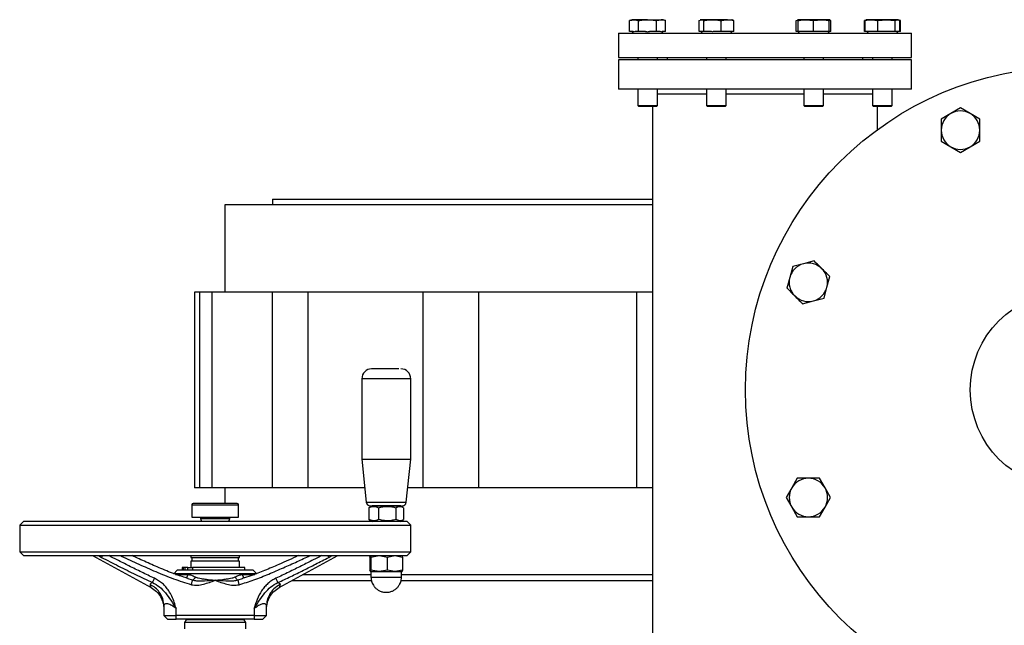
# Model space of a CAD drawing. Header units: millimetres. Extents: x 444 to 4809, y 21 to 3164.
# Tile 8 of 52: x 1477 to 1880, y 429 to 677. Entities that reach past the tile are written whole.
import ezdxf

# ---------------------------------------------------------------- set-up
doc = ezdxf.new("R2010")
doc.units = ezdxf.units.MM

msp = doc.modelspace()

# ---------------------------------------------------------------- linework, layer by layer
at = {"color": 7, "linetype": 'Continuous', "lineweight": 25}
for p, q in [((1727.48, 676.74), (1726.5, 676.38)), ((1726.5, 676.38), (1728.33, 676.74)), ((1726.5, 671.89), (1726.5, 676.38)), ((1728.33, 676.74), (1727.48, 676.74)), ((1728.33, 676.74), (1730.17, 676.38)), ((1733.85, 676.74), (1728.33, 676.74)), ((1730.17, 671.89), (1730.17, 676.38)), ((1733.85, 676.74), (1739.36, 676.74)), ((1737.52, 676.38), (1739.36, 676.74)), ((1737.52, 671.89), (1737.52, 676.38)), ((1740.21, 676.74), (1739.36, 676.74)), ((1741.2, 676.38), (1740.21, 676.74)), ((1741.2, 671.89), (1741.2, 676.38)), ((1754.89, 676.38), (1755.84, 676.74)), ((1754.89, 671.89), (1754.89, 676.38)), ((1755.62, 676.74), (1755.37, 676.65)), ((1755.84, 676.74), (1755.62, 676.74)), ((1760.34, 676.74), (1755.84, 676.74)), ((1756.79, 671.89), (1756.79, 676.38)), ((1766.49, 676.74), (1760.34, 676.74)), ((1763.89, 671.89), (1763.89, 676.38)), ((1766.49, 676.74), (1768.35, 676.74)), ((1768.61, 676.65), (1768.35, 676.74)), ((1769.09, 676.38), (1768.58, 676.57)), ((1769.09, 671.89), (1769.09, 676.38)), ((1794.69, 676.38), (1795.2, 676.57)), ((1794.69, 671.89), (1794.69, 676.38)), ((1795.42, 676.74), (1795.17, 676.65)), ((1798.61, 676.74), (1795.42, 676.74)), ((1795.42, 671.89), (1795.42, 676.38)), ((1798.61, 676.74), (1801.79, 676.38)), ((1804.97, 676.74), (1798.61, 676.74)), ((1801.79, 676.38), (1804.97, 676.74)), ((1801.79, 671.89), (1801.79, 676.38)), ((1808.15, 676.74), (1804.97, 676.74)), ((1808.4, 676.65), (1808.15, 676.74)), ((1808.15, 671.89), (1808.15, 676.38)), ((1808.89, 676.38), (1808.38, 676.57)), ((1808.89, 671.89), (1808.89, 676.38)), ((1823.06, 676.55), (1822.58, 676.38)), ((1822.58, 676.38), (1822.8, 676.42)), ((1822.58, 671.89), (1822.58, 676.38)), ((1823.34, 676.57), (1822.83, 676.38)), ((1822.83, 671.89), (1822.83, 676.38)), ((1823.56, 676.74), (1823.31, 676.65)), ((1825.43, 676.74), (1823.56, 676.74)), ((1831.58, 676.74), (1825.43, 676.74)), ((1828.03, 676.38), (1831.58, 676.74)), ((1828.03, 671.89), (1828.03, 676.38)), ((1831.58, 676.74), (1835.13, 676.38)), ((1836.08, 676.74), (1831.58, 676.74)), ((1835.13, 676.38), (1836.08, 676.74)), ((1835.13, 671.89), (1835.13, 676.38)), ((1836.08, 676.74), (1837.03, 676.38)), ((1836.29, 676.74), (1836.08, 676.74)), ((1836.55, 676.65), (1836.29, 676.74)), ((1837.28, 676.38), (1836.8, 676.55)), ((1837.03, 671.89), (1837.03, 676.38)), ((1837.05, 676.42), (1837.28, 676.38)), ((1837.28, 671.89), (1837.28, 676.38)), ((1721.89, 671.29), (1721.89, 661.29)), ((1721.89, 671.29), (1841.89, 671.29)), ((1727.93, 671.89), (1726.5, 671.89)), ((1727.43, 671.89), (1728.03, 671.29)), ((1730.17, 671.89), (1728.73, 671.89)), ((1733.05, 671.89), (1730.17, 671.89)), ((1737.52, 671.89), (1734.65, 671.89)), ((1738.96, 671.89), (1737.52, 671.89)), ((1739.66, 671.29), (1740.26, 671.89)), ((1741.2, 671.89), (1739.76, 671.89)), ((1755.63, 671.89), (1754.89, 671.89)), ((1755.57, 671.89), (1756.17, 671.29)), ((1756.05, 671.89), (1755.63, 671.89)), ((1756.79, 671.89), (1756.05, 671.89)), ((1759.57, 671.89), (1756.79, 671.89)), ((1763.89, 671.89), (1761.11, 671.89)), ((1765.92, 671.89), (1763.89, 671.89)), ((1767.05, 671.89), (1765.92, 671.89)), ((1769.09, 671.89), (1767.05, 671.89)), ((1767.8, 671.29), (1768.4, 671.89)), ((1795.42, 671.89), (1794.69, 671.89)), ((1795.37, 671.89), (1795.42, 671.84)), ((1797.91, 671.89), (1795.42, 671.89)), ((1795.42, 671.84), (1795.97, 671.29)), ((1799.3, 671.89), (1797.91, 671.89)), ((1801.79, 671.89), (1799.3, 671.89)), ((1804.28, 671.89), (1801.79, 671.89)), ((1805.66, 671.89), (1804.28, 671.89)), ((1808.15, 671.89), (1805.66, 671.89)), ((1807.6, 671.29), (1808.15, 671.84)), ((1808.15, 671.84), (1808.2, 671.89)), ((1808.89, 671.89), (1808.15, 671.89)), ((1822.83, 671.89), (1822.58, 671.89)), ((1824.86, 671.89), (1822.83, 671.89)), ((1823.51, 671.89), (1824.11, 671.29)), ((1825.99, 671.89), (1824.86, 671.89)), ((1828.03, 671.89), (1825.99, 671.89)), ((1830.8, 671.89), (1828.03, 671.89)), ((1832.35, 671.89), (1830.8, 671.89)), ((1835.13, 671.89), (1832.35, 671.89)), ((1835.87, 671.89), (1835.13, 671.89)), ((1835.74, 671.29), (1836.34, 671.89)), ((1836.28, 671.89), (1835.87, 671.89)), ((1837.03, 671.89), (1836.28, 671.89)), ((1837.28, 671.89), (1837.03, 671.89)), ((1841.89, 661.29), (1841.89, 671.29)), ((1721.89, 661.29), (1841.89, 661.29)), ((1729.85, 661.29), (1729.85, 660.29)), ((1737.85, 660.29), (1737.85, 661.29)), ((1741.89, 661.29), (1741.89, 660.29)), ((1757.99, 661.29), (1757.99, 660.29)), ((1765.99, 660.29), (1765.99, 661.29)), ((1797.79, 661.29), (1797.79, 660.29)), ((1805.79, 660.29), (1805.79, 661.29)), ((1821.89, 660.29), (1821.89, 661.29)), ((1825.93, 661.29), (1825.93, 660.29)), ((1833.93, 660.29), (1833.93, 661.29)), ((1721.89, 660.29), (1721.89, 648.29)), ((1841.89, 660.29), (1721.89, 660.29)), ((1841.89, 648.29), (1841.89, 660.29)), ((1841.89, 648.29), (1721.89, 648.29)), ((1729.85, 648.29), (1729.85, 641.69)), ((1737.85, 641.69), (1737.85, 648.29)), ((1757.99, 648.29), (1757.99, 641.69)), ((1765.99, 641.69), (1765.99, 648.29)), ((1797.79, 648.29), (1797.79, 641.69)), ((1805.79, 641.69), (1805.79, 648.29)), ((1825.93, 648.29), (1825.93, 641.69)), ((1833.93, 641.69), (1833.93, 648.29)), ((1729.85, 641.69), (1730.25, 641.29)), ((1729.85, 641.69), (1737.85, 641.69)), ((1737.45, 641.29), (1730.25, 641.29)), ((1735.89, 641.29), (1735.89, 409.29)), ((1737.45, 641.29), (1737.85, 641.69)), ((1757.99, 641.69), (1758.39, 641.29)), ((1757.99, 641.69), (1765.99, 641.69)), ((1765.59, 641.29), (1758.39, 641.29)), ((1765.59, 641.29), (1765.99, 641.69)), ((1797.79, 641.69), (1798.19, 641.29)), ((1797.79, 641.69), (1805.79, 641.69)), ((1805.39, 641.29), (1798.19, 641.29)), ((1805.39, 641.29), (1805.79, 641.69)), ((1825.93, 641.69), (1826.33, 641.29)), ((1825.93, 641.69), (1827.1, 641.69)), ((1827.38, 641.29), (1826.33, 641.29)), ((1827.1, 641.69), (1833.93, 641.69)), ((1833.53, 641.29), (1827.38, 641.29)), ((1827.89, 631.78), (1827.89, 641.29)), ((1833.53, 641.29), (1833.93, 641.69)), ((1857.95, 638.34), (1854.01, 636.07)), ((1861.88, 640.62), (1857.95, 638.34)), ((1865.81, 638.34), (1861.88, 640.62)), ((1869.74, 636.07), (1865.81, 638.34)), ((1854.01, 626.99), (1857.95, 624.72)), ((1857.95, 624.72), (1861.88, 622.45)), ((1861.88, 622.45), (1865.81, 624.72)), ((1865.81, 624.72), (1869.74, 626.99)), ((1560.89, 600.99), (1560.89, 565.29)), ((1735.89, 600.99), (1560.89, 600.99)), ((1580.29, 603.29), (1580.29, 600.99)), ((1580.29, 603.29), (1735.89, 603.29)), ((1797.61, 576.89), (1793.22, 575.72)), ((1801.99, 578.07), (1797.61, 576.89)), ((1793.22, 575.72), (1792.04, 571.33)), ((1792.04, 571.33), (1790.87, 566.95)), ((1807.24, 567.26), (1808.41, 571.65)), ((1548.39, 565.29), (1548.39, 485.29)), ((1550.63, 565.29), (1548.39, 565.29)), ((1550.63, 485.29), (1550.63, 565.29)), ((1555.67, 565.29), (1550.63, 565.29)), ((1555.67, 485.29), (1555.67, 565.29)), ((1580.35, 565.29), (1555.67, 565.29)), ((1580.35, 485.29), (1580.35, 565.29)), ((1595, 565.29), (1580.35, 565.29)), ((1595, 485.29), (1595, 565.29)), ((1641.95, 565.29), (1595, 565.29)), ((1641.95, 485.29), (1641.95, 565.29)), ((1664.76, 565.29), (1641.95, 565.29)), ((1664.76, 485.29), (1664.76, 565.29)), ((1729.38, 565.29), (1664.76, 565.29)), ((1729.38, 485.29), (1729.38, 565.29)), ((1735.89, 565.29), (1729.38, 565.29)), ((1806.06, 562.87), (1807.24, 567.26)), ((1797.29, 560.52), (1801.68, 561.7)), ((1801.68, 561.7), (1806.06, 562.87)), ((1616.89, 529.89), (1616.89, 496.92)), ((1636.89, 496.92), (1636.89, 529.89)), ((1616.89, 496.92), (1618.74, 479.32)), ((1616.89, 496.92), (1636.89, 496.92)), ((1635.04, 479.32), (1636.89, 496.92)), ((1795.1, 489.14), (1792.83, 485.21)), ((1806.45, 485.21), (1804.18, 489.14)), ((1550.63, 485.29), (1548.39, 485.29)), ((1555.67, 485.29), (1550.63, 485.29)), ((1580.35, 485.29), (1555.67, 485.29)), ((1560.89, 485.29), (1560.89, 478.79)), ((1595, 485.29), (1580.35, 485.29)), ((1618.11, 485.29), (1595, 485.29)), ((1641.95, 485.29), (1635.67, 485.29)), ((1664.76, 485.29), (1641.95, 485.29)), ((1729.38, 485.29), (1664.76, 485.29)), ((1735.89, 485.29), (1729.38, 485.29)), ((1792.83, 485.21), (1790.56, 481.28)), ((1808.72, 481.28), (1806.45, 485.21)), ((1790.56, 481.28), (1792.83, 477.35)), ((1806.45, 477.35), (1808.72, 481.28)), ((1547.39, 478.29), (1547.39, 473.19)), ((1566.39, 473.19), (1566.39, 478.29)), ((1619.92, 477.16), (1619.7, 477.08)), ((1619.7, 477.08), (1619.7, 472.3)), ((1621.09, 477.89), (1619.9, 477.2)), ((1632.69, 477.89), (1621.09, 477.89)), ((1623.67, 477.08), (1623.67, 472.3)), ((1630.86, 477.08), (1630.86, 472.3)), ((1633.88, 477.2), (1632.69, 477.89)), ((1634.07, 472.3), (1634.07, 477.08)), ((1792.83, 477.35), (1795.1, 473.41)), ((1804.18, 473.41), (1806.45, 477.35)), ((1478.39, 471.49), (1476.89, 469.99)), ((1635.39, 471.49), (1478.39, 471.49)), ((1547.39, 473.19), (1566.39, 473.19)), ((1550.89, 473.19), (1550.89, 472.66)), ((1550.89, 472.66), (1551.32, 471.49)), ((1550.89, 472.66), (1562.89, 472.66)), ((1562.46, 471.49), (1562.89, 472.66)), ((1562.89, 472.66), (1562.89, 473.19)), ((1619.7, 472.3), (1619.92, 472.19)), ((1619.91, 472.17), (1621.09, 471.49)), ((1632.69, 471.49), (1633.87, 472.17)), ((1636.89, 469.99), (1635.39, 471.49)), ((1476.89, 469.99), (1476.89, 458.99)), ((1476.89, 469.99), (1636.89, 469.99)), ((1636.89, 458.99), (1636.89, 469.99)), ((1476.89, 458.99), (1478.39, 457.49)), ((1476.89, 458.99), (1636.89, 458.99)), ((1478.39, 457.49), (1635.39, 457.49)), ((1506.67, 457.49), (1530.67, 444.42)), ((1546.89, 457.49), (1546.89, 456.69)), ((1546.89, 456.69), (1566.89, 456.69)), ((1547.39, 456.69), (1547.39, 455.19)), ((1566.39, 455.19), (1566.39, 456.69)), ((1566.89, 456.69), (1566.89, 457.49)), ((1583.1, 444.42), (1607.11, 457.49)), ((1620.17, 456.91), (1620.4, 457.49)), ((1620.17, 456.91), (1620.17, 451.57)), ((1620.4, 457.49), (1620.63, 456.91)), ((1620.63, 456.91), (1623.99, 457.49)), ((1620.63, 456.91), (1620.63, 451.57)), ((1623.99, 457.49), (1627.35, 456.91)), ((1627.35, 456.91), (1630.47, 457.49)), ((1627.35, 451.57), (1627.35, 456.91)), ((1630.47, 457.49), (1633.6, 456.91)), ((1633.6, 456.91), (1633.38, 457.49)), ((1633.6, 456.91), (1633.6, 451.57)), ((1635.39, 457.49), (1636.89, 458.99)), ((1541.39, 451.49), (1540.02, 450.12)), ((1572.39, 451.49), (1541.39, 451.49)), ((1543.39, 452.69), (1543.39, 451.49)), ((1543.85, 452.69), (1543.39, 452.69)), ((1543.85, 452.69), (1543.85, 451.49)), ((1544.48, 452.69), (1543.85, 452.69)), ((1544.48, 452.69), (1544.48, 451.49)), ((1545.63, 452.69), (1544.48, 452.69)), ((1545.63, 451.49), (1545.63, 452.69)), ((1545.63, 452.69), (1547.63, 452.69)), ((1546.89, 455.19), (1546.89, 452.69)), ((1566.89, 455.19), (1546.89, 455.19)), ((1547.63, 452.69), (1547.63, 451.49)), ((1568.99, 452.69), (1547.63, 452.69)), ((1566.89, 452.69), (1566.89, 455.19)), ((1568.99, 451.49), (1568.99, 452.69)), ((1573.75, 450.13), (1572.39, 451.49)), ((1620.4, 450.99), (1620.17, 451.57)), ((1620.63, 451.57), (1620.4, 450.99)), ((1623.99, 450.99), (1620.63, 451.57)), ((1627.35, 451.57), (1623.99, 450.99)), ((1630.47, 450.99), (1627.35, 451.57)), ((1633.6, 451.57), (1630.47, 450.99)), ((1633.6, 451.57), (1633.38, 450.99)), ((1573.89, 449.99), (1539.89, 449.99)), ((1588.37, 447.29), (1620.67, 447.29)), ((1620.64, 449.59), (1592.59, 449.59)), ((1620.4, 450.99), (1623.99, 450.99)), ((1620.64, 450.87), (1620.64, 448.74)), ((1623.99, 450.99), (1630.47, 450.99)), ((1630.47, 450.99), (1633.38, 450.99)), ((1632.85, 447.29), (1735.89, 447.29)), ((1633.14, 448.74), (1633.14, 450.87)), ((1735.89, 449.59), (1633.14, 449.59)), ((1535.89, 436.86), (1535.89, 432.99)), ((1540.89, 432.99), (1540.89, 435.85)), ((1572.89, 435.85), (1572.89, 432.99)), ((1577.89, 432.99), (1577.89, 436.86)), ((1535.89, 432.99), (1540.89, 432.99)), ((1535.89, 432.99), (1537.39, 431.49)), ((1537.39, 431.49), (1540.89, 431.49)), ((1572.89, 432.99), (1540.89, 432.99)), ((1540.89, 431.49), (1540.89, 432.99)), ((1572.89, 431.49), (1540.89, 431.49)), ((1544.97, 431.19), (1544.39, 430.19)), ((1568.81, 431.19), (1544.97, 431.19)), ((1546.89, 431.49), (1546.89, 431.19)), ((1566.89, 431.19), (1566.89, 431.49)), ((1569.39, 430.19), (1568.81, 431.19)), ((1572.89, 432.99), (1577.89, 432.99)), ((1572.89, 432.99), (1572.89, 431.49)), ((1572.89, 431.49), (1576.39, 431.49)), ((1576.39, 431.49), (1577.89, 432.99)), ((1544.39, 430.19), (1544.39, 427.59)), ((1569.39, 430.19), (1544.39, 430.19)), ((1569.39, 427.59), (1569.39, 430.19))]:
    msp.add_line(p, q, dxfattribs=at)
at = {"color": 8, "linetype": 'Continuous', "lineweight": 25}
for p, q in [((1757.99, 646.29), (1737.85, 646.29)), ((1797.79, 646.29), (1765.99, 646.29)), ((1825.93, 646.29), (1805.79, 646.29)), ((1636.89, 529.89), (1616.89, 529.89)), ((1547.39, 478.29), (1566.39, 478.29)), ((1618.74, 479.32), (1633.97, 479.32)), ((1633.97, 479.32), (1635.04, 479.32)), ((1509.1, 457.49), (1510.38, 456.8)), ((1603.39, 456.8), (1604.67, 457.49)), ((1540.71, 449.84), (1545.59, 449.84)), ((1547.62, 447.43), (1545.85, 448.07)), ((1567.92, 448.07), (1566.16, 447.43)), ((1568.18, 449.84), (1573.07, 449.84)), ((1633.14, 450.87), (1620.64, 450.87)), ((1620.64, 448.74), (1627.27, 448.74)), ((1627.27, 448.74), (1633.14, 448.74))]:
    msp.add_line(p, q, dxfattribs=at)
at = {"color": 7, "linetype": 'Continuous', "lineweight": 25}
for radius in [132, 40]:
    msp.add_circle((1905.89, 525.29), radius, dxfattribs=at)
for centre, radius, start, end in [((1861.88, 631.53), 7.87, 120, 180), ((1861.88, 631.53), 7.87, 60, 120), ((1861.88, 631.53), 7.87, 0, 60), ((1861.88, 631.53), 7.87, 180, 240), ((1861.88, 631.53), 7.87, 300, 0), ((1861.88, 631.53), 7.87, 240, 300), ((1799.64, 569.3), 7.87, 105, 165), ((1799.64, 569.3), 7.86, 45, 105), ((1799.64, 569.3), 7.86, 345, 45), ((1799.64, 569.3), 7.87, 165, 225), ((1799.64, 569.3), 7.86, 285, 345), ((1799.64, 569.3), 7.86, 225, 285), ((1620.89, 529.89), 4, 90, 180), ((1632.89, 529.89), 4, 0, 90), ((1799.64, 481.28), 7.87, 90, 150), ((1799.64, 481.28), 7.87, 30, 90), ((1799.64, 481.28), 7.86, 150, 210), ((1799.64, 481.28), 7.87, 330, 30), ((1547.89, 478.29), 0.5, 90, 180), ((1565.89, 478.29), 0.5, 0, 90), ((1620.33, 479.49), 1.6, 186, 270), ((1633.45, 479.49), 1.6, 270, 354), ((1799.64, 481.28), 7.86, 210, 270), ((1799.64, 481.28), 7.86, 270, 330), ((1620.52, 450.87), 0.12, 0, 90), ((1633.26, 450.87), 0.12, 90, 180)]:
    msp.add_arc(centre, radius, start, end, dxfattribs=at)
for points, knots in [([(1730.17, 676.38), (1730.78, 676.49), (1731.4, 676.58), (1732.62, 676.7), (1733.23, 676.74), (1733.85, 676.74)], [0, 0, 0, 0, 0.5, 0.5, 1, 1, 1, 1]), ([(1733.85, 676.74), (1734.46, 676.74), (1735.07, 676.7), (1736.3, 676.58), (1736.91, 676.49), (1737.52, 676.38)], [0, 0, 0, 0, 0.5, 0.5, 1, 1, 1, 1]), ([(1739.36, 676.74), (1739.66, 676.74), (1739.97, 676.7), (1740.58, 676.58), (1740.89, 676.49), (1741.2, 676.38)], [0, 0, 0, 0, 0.5, 0.5, 1, 1, 1, 1]), ([(1755.84, 676.74), (1756, 676.74), (1756.16, 676.7), (1756.47, 676.58), (1756.63, 676.49), (1756.79, 676.38)], [0, 0, 0, 0, 0.5, 0.5, 1, 1, 1, 1]), ([(1756.79, 676.38), (1757.38, 676.49), (1757.97, 676.58), (1759.16, 676.7), (1759.75, 676.74), (1760.34, 676.74)], [0, 0, 0, 0, 0.5, 0.5, 1, 1, 1, 1]), ([(1760.34, 676.74), (1760.93, 676.74), (1761.52, 676.7), (1762.71, 676.58), (1763.3, 676.49), (1763.89, 676.38)], [0, 0, 0, 0, 0.5, 0.5, 1, 1, 1, 1]), ([(1763.89, 676.38), (1764.11, 676.43), (1764.97, 676.65), (1765.84, 676.7), (1766.49, 676.74)], [0, 0, 0, 0, 0.253066, 1, 1, 1, 1]), ([(1766.49, 676.74), (1767.34, 676.67), (1768.21, 676.6), (1769.06, 676.38), (1769.09, 676.38)], [0, 0, 0, 0, 0.973004, 1, 1, 1, 1]), ([(1795.42, 676.38), (1795.95, 676.49), (1796.48, 676.58), (1797.54, 676.7), (1798.07, 676.74), (1798.61, 676.74)], [0, 0, 0, 0, 0.5, 0.5, 1, 1, 1, 1]), ([(1795.42, 676.38), (1795.42, 676.49), (1795.42, 676.58), (1795.42, 676.7), (1795.42, 676.74), (1795.42, 676.74)], [0, 0, 0, 0, 0.5, 0.5, 1, 1, 1, 1]), ([(1804.97, 676.74), (1805.5, 676.74), (1806.03, 676.7), (1807.09, 676.58), (1807.62, 676.49), (1808.15, 676.38)], [0, 0, 0, 0, 0.5, 0.5, 1, 1, 1, 1]), ([(1808.15, 676.38), (1808.15, 676.49), (1808.15, 676.58), (1808.15, 676.7), (1808.15, 676.74), (1808.15, 676.74)], [0, 0, 0, 0, 0.5, 0.5, 1, 1, 1, 1]), ([(1808.15, 676.54), (1808.18, 676.54), (1808.43, 676.51), (1808.67, 676.44), (1808.89, 676.38)], [0, 0, 0, 0, 0.110289, 1, 1, 1, 1]), ([(1822.83, 676.38), (1822.85, 676.38), (1823.71, 676.6), (1824.58, 676.67), (1825.43, 676.74)], [0, 0, 0, 0, 0.026997, 1, 1, 1, 1]), ([(1825.43, 676.74), (1826.08, 676.7), (1826.95, 676.65), (1827.81, 676.43), (1828.03, 676.38)], [0, 0, 0, 0, 0.7469321, 1, 1, 1, 1]), ([(1854.01, 636.07), (1854.01, 636.03), (1854.01, 634.54), (1854.01, 633.01), (1854.01, 631.53)], [0, 0, 0, 0, 0.026996, 1, 1, 1, 1]), ([(1869.74, 631.53), (1869.74, 633.01), (1869.74, 634.54), (1869.74, 636.03), (1869.74, 636.07)], [0, 0, 0, 0, 0.973004, 1, 1, 1, 1]), ([(1854.01, 631.53), (1854.01, 630.4), (1854.01, 628.87), (1854.01, 627.37), (1854.01, 626.99)], [0, 0, 0, 0, 0.746932, 1, 1, 1, 1]), ([(1869.74, 626.99), (1869.74, 627.37), (1869.74, 628.87), (1869.74, 630.4), (1869.74, 631.53)], [0, 0, 0, 0, 0.253068, 1, 1, 1, 1]), ([(1805.2, 574.86), (1804.16, 575.9), (1803.08, 576.98), (1802.02, 578.04), (1801.99, 578.07)], [0, 0, 0, 0, 0.973003, 1, 1, 1, 1]), ([(1808.41, 571.65), (1808.15, 571.91), (1807.09, 572.98), (1806.01, 574.05), (1805.2, 574.86)], [0, 0, 0, 0, 0.253066, 1, 1, 1, 1]), ([(1790.87, 566.95), (1790.9, 566.92), (1791.96, 565.86), (1793.03, 564.78), (1794.08, 563.73)], [0, 0, 0, 0, 0.026997, 1, 1, 1, 1]), ([(1794.08, 563.73), (1794.89, 562.93), (1795.96, 561.85), (1797.02, 560.79), (1797.29, 560.52)], [0, 0, 0, 0, 0.746934, 1, 1, 1, 1]), ([(1632.1, 533.89), (1631.66, 533.89), (1630.98, 533.89), (1629.64, 533.89), (1628.49, 533.89), (1627.27, 533.89), (1625.69, 533.89), (1623.85, 533.89), (1622.37, 533.89), (1621.51, 533.89), (1621.07, 533.89), (1620.87, 533.89), (1620.91, 533.89), (1620.91, 533.89)], [0, 0, 0, 0, 0.143329, 0.220484, 0.299276, 0.37807, 0.455225, 0.598552, 0.74188, 0.819035, 0.897826, 0.976622, 1, 1, 1, 1]), ([(1799.64, 489.14), (1798.16, 489.14), (1796.64, 489.14), (1795.14, 489.14), (1795.1, 489.14)], [0, 0, 0, 0, 0.973004, 1, 1, 1, 1]), ([(1804.18, 489.14), (1803.8, 489.14), (1802.3, 489.14), (1800.78, 489.14), (1799.64, 489.14)], [0, 0, 0, 0, 0.253068, 1, 1, 1, 1]), ([(1565.89, 478.79), (1565.75, 478.79), (1565.53, 478.79), (1564.38, 478.79), (1563.19, 478.79), (1561.73, 478.79), (1559.62, 478.79), (1556.74, 478.79), (1553.87, 478.79), (1551.8, 478.79), (1550.37, 478.79), (1549.24, 478.79), (1548.15, 478.79), (1547.99, 478.79), (1547.89, 478.79)], [0, 0, 0, 0, 0.1197281, 0.1841813, 0.2499998, 0.3158187, 0.3802716, 0.5000002, 0.6197286, 0.6841803, 0.7500003, 0.8158199, 0.8802713, 1, 1, 1, 1]), ([(1619.7, 477.08), (1620.05, 477.24), (1620.74, 477.56), (1622.1, 477.74), (1623.06, 477.34), (1623.67, 477.08)], [0, 0, 0, 0, 0.264875, 0.535495, 1, 1, 1, 1]), ([(1620.36, 477.89), (1620.35, 477.89), (1620.31, 477.89), (1620.53, 477.89), (1621, 477.89), (1621.94, 477.89), (1623.56, 477.89), (1625.58, 477.89), (1627.3, 477.89), (1628.64, 477.89), (1629.89, 477.89), (1631.36, 477.89), (1632.1, 477.89), (1632.59, 477.89)], [0, 0, 0, 0, 0.023378, 0.102173, 0.180965, 0.258121, 0.401449, 0.544776, 0.621932, 0.700726, 0.779518, 0.856673, 1, 1, 1, 1]), ([(1623.67, 477.08), (1624.3, 477.24), (1625.56, 477.56), (1628, 477.74), (1629.75, 477.34), (1630.86, 477.08)], [0, 0, 0, 0, 0.264873, 0.535493, 1, 1, 1, 1]), ([(1630.86, 477.08), (1631.14, 477.24), (1631.7, 477.56), (1632.72, 477.74), (1633.43, 477.38), (1633.86, 477.16)], [0, 0, 0, 0, 0.284041, 0.574238, 1, 1, 1, 1]), ([(1623.67, 472.3), (1623.33, 472.14), (1622.63, 471.81), (1621.28, 471.63), (1620.31, 472.04), (1619.7, 472.3)], [0, 0, 0, 0, 0.2648748, 0.5354928, 1, 1, 1, 1]), ([(1630.86, 472.3), (1630.24, 472.14), (1628.98, 471.81), (1626.53, 471.63), (1624.78, 472.04), (1623.67, 472.3)], [0, 0, 0, 0, 0.264873, 0.535493, 1, 1, 1, 1]), ([(1633.86, 472.19), (1633.65, 472.07), (1633.16, 471.79), (1632.14, 471.64), (1631.36, 472.04), (1630.86, 472.3)], [0, 0, 0, 0, 0.210603, 0.501195, 1, 1, 1, 1]), ([(1795.1, 473.41), (1795.14, 473.41), (1796.64, 473.41), (1798.16, 473.41), (1799.64, 473.41)], [0, 0, 0, 0, 0.026996, 1, 1, 1, 1]), ([(1799.64, 473.41), (1800.78, 473.41), (1802.3, 473.41), (1803.8, 473.41), (1804.18, 473.41)], [0, 0, 0, 0, 0.746932, 1, 1, 1, 1]), ([(1510.38, 456.8), (1512.7, 455.61), (1517.32, 453.24), (1524.25, 449.77), (1528.9, 447.57), (1531.22, 446.47)], [0, 0, 0, 0, 0.3360317, 0.6695666, 1, 1, 1, 1]), ([(1545.87, 448.13), (1544.24, 448.64), (1540.45, 449.83), (1534.75, 452.19), (1528.72, 454.8), (1524.81, 456.6), (1522.89, 457.49)], [0, 0, 0, 0, 0.2056241, 0.4796659, 0.7446715, 1, 1, 1, 1]), ([(1590.9, 457.49), (1588.25, 456.27), (1583.69, 454.18), (1577.22, 451.45), (1572.24, 449.45), (1569.12, 448.49), (1567.91, 448.12)], [0, 0, 0, 0, 0.35255, 0.605885, 0.847013, 1, 1, 1, 1]), ([(1582.56, 446.47), (1584.32, 447.3), (1587.83, 448.95), (1592.95, 451.48), (1598.13, 454.1), (1601.58, 455.87), (1603.39, 456.8)], [0, 0, 0, 0, 0.2506, 0.500656, 0.736636, 1, 1, 1, 1]), ([(1531.22, 446.47), (1531.25, 446.54), (1531.31, 446.68), (1531.51, 447.1), (1531.76, 447.63), (1531.94, 448.03), (1532.04, 448.23)], [0, 0, 0, 0, 0.249994, 0.500002, 0.749999, 1, 1, 1, 1]), ([(1540.89, 435.85), (1540.65, 436.71), (1540.17, 438.41), (1539.2, 440.87), (1538.03, 442.99), (1536.72, 444.72), (1534.89, 446.61), (1533.18, 447.58), (1532.04, 448.23)], [0, 0, 0, 0, 0.169178, 0.338159, 0.501692, 0.627977, 0.751494, 1, 1, 1, 1]), ([(1545.59, 449.84), (1546.1, 449.76), (1547.13, 449.61), (1548.18, 449.06), (1548.71, 448.78)], [0, 0, 0, 0, 0.498591, 1, 1, 1, 1]), ([(1545.85, 448.07), (1545.84, 448.07), (1545.76, 448.1), (1545.67, 448.12), (1545.59, 448.14)], [0, 0, 0, 0, 0.056236, 1, 1, 1, 1]), ([(1547.13, 445.62), (1547.18, 445.81), (1547.29, 446.21), (1547.43, 446.74), (1547.55, 447.17), (1547.6, 447.34), (1547.62, 447.43)], [0, 0, 0, 0, 0.249999, 0.500001, 0.75001, 1, 1, 1, 1]), ([(1547.13, 445.62), (1547.95, 445.51), (1549.62, 445.29), (1552.94, 445.98), (1555.31, 446.84), (1556.89, 447.41)], [0, 0, 0, 0, 0.245573, 0.499942, 1, 1, 1, 1]), ([(1548.71, 448.78), (1548.65, 448.62), (1548.51, 448.31), (1548.22, 447.89), (1547.91, 447.56), (1547.72, 447.47), (1547.62, 447.43)], [0, 0, 0, 0, 0.249997, 0.500002, 0.750008, 1, 1, 1, 1]), ([(1556.89, 447.41), (1555.42, 447.28), (1553.19, 447.1), (1550.71, 447.04), (1549.42, 447.1), (1548.54, 447.19), (1547.95, 447.34), (1547.62, 447.43)], [0, 0, 0, 0, 0.468308, 0.713856, 0.799974, 0.891137, 1, 1, 1, 1]), ([(1548.71, 448.78), (1549.11, 448.63), (1549.9, 448.34), (1551.23, 448.11), (1552.58, 447.9), (1553.95, 447.73), (1555.37, 447.57), (1556.35, 447.46), (1556.89, 447.41)], [0, 0, 0, 0, 0.164507, 0.32386, 0.499757, 0.657699, 0.814079, 1, 1, 1, 1]), ([(1556.89, 447.41), (1557.42, 447.46), (1558.4, 447.57), (1559.83, 447.73), (1561.2, 447.9), (1562.54, 448.11), (1563.87, 448.34), (1564.66, 448.63), (1565.06, 448.78)], [0, 0, 0, 0, 0.185928, 0.342306, 0.50025, 0.676141, 0.834916, 1, 1, 1, 1]), ([(1566.16, 447.43), (1565.83, 447.34), (1565.24, 447.19), (1564.37, 447.1), (1563.07, 447.04), (1560.6, 447.1), (1558.36, 447.28), (1556.89, 447.41)], [0, 0, 0, 0, 0.108297, 0.199134, 0.285025, 0.529836, 1, 1, 1, 1]), ([(1556.89, 447.41), (1558.46, 446.84), (1560.84, 445.98), (1564.16, 445.29), (1565.84, 445.51), (1566.65, 445.62)], [0, 0, 0, 0, 0.500057, 0.756421, 1, 1, 1, 1]), ([(1565.06, 448.78), (1565.59, 449.06), (1566.65, 449.61), (1567.67, 449.76), (1568.18, 449.84)], [0, 0, 0, 0, 0.49884, 1, 1, 1, 1]), ([(1566.16, 447.43), (1566.06, 447.47), (1565.86, 447.56), (1565.55, 447.89), (1565.27, 448.31), (1565.13, 448.62), (1565.06, 448.78)], [0, 0, 0, 0, 0.2499928, 0.499999, 0.7499963, 1, 1, 1, 1]), ([(1566.16, 447.43), (1566.18, 447.34), (1566.22, 447.17), (1566.34, 446.74), (1566.49, 446.21), (1566.6, 445.81), (1566.65, 445.62)], [0, 0, 0, 0, 0.24999, 0.499999, 0.750001, 1, 1, 1, 1]), ([(1568.18, 448.14), (1568.11, 448.12), (1568.02, 448.1), (1567.93, 448.07), (1567.92, 448.07)], [0, 0, 0, 0, 0.882324, 1, 1, 1, 1]), ([(1581.74, 448.23), (1581.16, 447.93), (1580, 447.33), (1578.45, 446.12), (1577.06, 444.72), (1575.47, 442.62), (1573.98, 439.65), (1573.25, 437.12), (1572.89, 435.85)], [0, 0, 0, 0, 0.123927, 0.249068, 0.372509, 0.498788, 0.748963, 1, 1, 1, 1]), ([(1582.56, 446.47), (1582.52, 446.55), (1582.45, 446.71), (1582.23, 447.18), (1581.99, 447.7), (1581.82, 448.05), (1581.74, 448.23)], [0, 0, 0, 0, 0.279735, 0.559454, 0.779724, 1, 1, 1, 1]), ([(1620.64, 448.74), (1620.67, 448.25), (1620.71, 447.56), (1621, 446.58), (1621.35, 445.78), (1621.92, 444.9), (1622.68, 444.07), (1623.63, 443.36), (1624.76, 442.81), (1626.04, 442.5), (1627.42, 442.46), (1628.78, 442.73), (1630.02, 443.28), (1631.08, 444.05), (1631.93, 444.97), (1632.49, 445.91), (1632.85, 446.79), (1633.09, 447.7), (1633.12, 448.36), (1633.14, 448.74)], [0, 0, 0, 0, 0.0747857, 0.1049509, 0.1552228, 0.2079813, 0.2652026, 0.3257997, 0.3894618, 0.4560468, 0.5256546, 0.5986813, 0.6661018, 0.7327606, 0.7975932, 0.8567961, 0.8991853, 0.9427571, 1, 1, 1, 1]), ([(1530.35, 445.64), (1530.35, 445.83), (1530.34, 446.2), (1530.93, 446.38), (1531.22, 446.47)], [0, 0, 0, 0, 0.505511, 1, 1, 1, 1]), ([(1535.89, 436.86), (1535.8, 437.88), (1535.61, 439.91), (1534.24, 442.46), (1532.45, 444.43), (1531.05, 445.24), (1530.35, 445.64)], [0, 0, 0, 0, 0.27981, 0.559621, 0.779812, 1, 1, 1, 1]), ([(1530.67, 444.42), (1531.42, 443.94), (1532.93, 442.96), (1534.58, 440.8), (1535.68, 438.32), (1535.82, 436.54), (1535.89, 435.64)], [0, 0, 0, 0, 0.249998, 0.499999, 0.75, 1, 1, 1, 1]), ([(1531.22, 446.47), (1532.21, 445.93), (1534.23, 444.82), (1536.66, 442.21), (1538.81, 439.19), (1540.18, 436.99), (1540.89, 435.85)], [0, 0, 0, 0, 0.230915, 0.46998, 0.725325, 1, 1, 1, 1]), ([(1572.89, 435.85), (1573.6, 436.99), (1574.97, 439.19), (1577.12, 442.21), (1579.54, 444.82), (1581.57, 445.93), (1582.56, 446.47)], [0, 0, 0, 0, 0.274676, 0.53002, 0.769085, 1, 1, 1, 1]), ([(1583.43, 445.64), (1582.54, 445.11), (1580.77, 444.04), (1579.06, 441.7), (1578.06, 439.26), (1577.95, 437.66), (1577.89, 436.86)], [0, 0, 0, 0, 0.2798097, 0.5596213, 0.7798101, 1, 1, 1, 1]), ([(1577.89, 435.64), (1577.96, 436.54), (1578.1, 438.32), (1579.2, 440.8), (1580.85, 442.96), (1582.36, 443.94), (1583.11, 444.42)], [0, 0, 0, 0, 0.25, 0.5, 0.75, 1, 1, 1, 1]), ([(1582.56, 446.47), (1582.85, 446.38), (1583.43, 446.2), (1583.43, 445.83), (1583.43, 445.64)], [0, 0, 0, 0, 0.494489, 1, 1, 1, 1]), ([(1540.89, 435.85), (1540.32, 436.28), (1539.46, 436.94), (1538.27, 437.51), (1537.44, 437.78), (1536.75, 437.85), (1536.24, 437.71), (1535.94, 437.38), (1535.91, 437.04), (1535.89, 436.86)], [0, 0, 0, 0, 0.249086, 0.377891, 0.498796, 0.623373, 0.748883, 0.869999, 1, 1, 1, 1]), ([(1577.89, 436.86), (1577.87, 437.04), (1577.84, 437.38), (1577.54, 437.7), (1577.04, 437.85), (1576.34, 437.78), (1575.51, 437.51), (1574.32, 436.94), (1573.46, 436.28), (1572.89, 435.85)], [0, 0, 0, 0, 0.129426, 0.250036, 0.375319, 0.499623, 0.620939, 0.750188, 1, 1, 1, 1])]:
    msp.add_open_spline(points, degree=3, knots=knots, dxfattribs=at)
for points in [[(1728.73, 671.89), (1728.47, 671.82), (1728.2, 671.82), (1727.93, 671.89)], [(1733.05, 671.89), (1733.58, 671.82), (1734.11, 671.82), (1734.65, 671.89)], [(1739.76, 671.89), (1739.49, 671.82), (1739.23, 671.82), (1738.96, 671.89)], [(1761.11, 671.89), (1760.6, 671.82), (1760.08, 671.82), (1759.57, 671.89)]]:
    msp.add_open_spline(points, degree=3, dxfattribs=at)
at = {"color": 8, "linetype": 'Continuous', "lineweight": 25}
for points, knots in [([(1510.38, 456.8), (1510.41, 456.85), (1510.47, 456.96), (1510.61, 457.24), (1510.72, 457.46), (1510.74, 457.49)], [0, 0, 0, 0, 0.461616, 0.923222, 1, 1, 1, 1]), ([(1532.04, 448.23), (1530.29, 449.06), (1526.8, 450.71), (1521.71, 453.24), (1517.24, 455.5), (1514.5, 456.91), (1513.37, 457.49)], [0, 0, 0, 0, 0.2780884, 0.5561393, 0.8181669, 1, 1, 1, 1]), ([(1518.14, 457.49), (1518.25, 457.44), (1520.74, 456.26), (1525.54, 454.06), (1532.64, 450.92), (1539.74, 447.94), (1544.68, 446.39), (1547.13, 445.62)], [0, 0, 0, 0, 0.011521, 0.263593, 0.505313, 0.754261, 1, 1, 1, 1]), ([(1566.65, 445.62), (1568.69, 446.25), (1572.81, 447.52), (1578.84, 449.95), (1584.71, 452.48), (1590.3, 455), (1593.89, 456.68), (1595.63, 457.49)], [0, 0, 0, 0, 0.204623, 0.412294, 0.621088, 0.816483, 1, 1, 1, 1]), ([(1600.4, 457.49), (1599.28, 456.91), (1596.54, 455.5), (1592.06, 453.24), (1586.98, 450.71), (1583.49, 449.06), (1581.74, 448.23)], [0, 0, 0, 0, 0.181817, 0.443859, 0.72191, 1, 1, 1, 1]), ([(1603.39, 456.8), (1603.36, 456.85), (1603.31, 456.96), (1603.16, 457.24), (1603.05, 457.46), (1603.04, 457.49)], [0, 0, 0, 0, 0.46162, 0.923222, 1, 1, 1, 1]), ([(1545.59, 449.84), (1545.59, 449.71), (1545.58, 449.46), (1545.48, 449.1), (1545.33, 448.8), (1545.21, 448.66), (1545.15, 448.59)], [0, 0, 0, 0, 0.25851, 0.517021, 0.77553, 1, 1, 1, 1]), ([(1568.63, 448.59), (1568.57, 448.66), (1568.44, 448.8), (1568.3, 449.1), (1568.2, 449.46), (1568.19, 449.71), (1568.18, 449.84)], [0, 0, 0, 0, 0.22442, 0.482945, 0.741476, 1, 1, 1, 1]), ([(1530.67, 444.43), (1530.65, 444.48), (1530.62, 444.6), (1530.44, 445.29), (1530.35, 445.64)], [0, 0, 0, 0, 0.495875, 1, 1, 1, 1]), ([(1583.43, 445.64), (1583.35, 445.32), (1583.18, 444.68), (1583.08, 444.32), (1583.11, 444.43), (1583.11, 444.43)], [0, 0, 0, 0, 0.499688, 0.995847, 1, 1, 1, 1])]:
    msp.add_open_spline(points, degree=3, knots=knots, dxfattribs=at)

doc.saveas('drawing.dxf')
